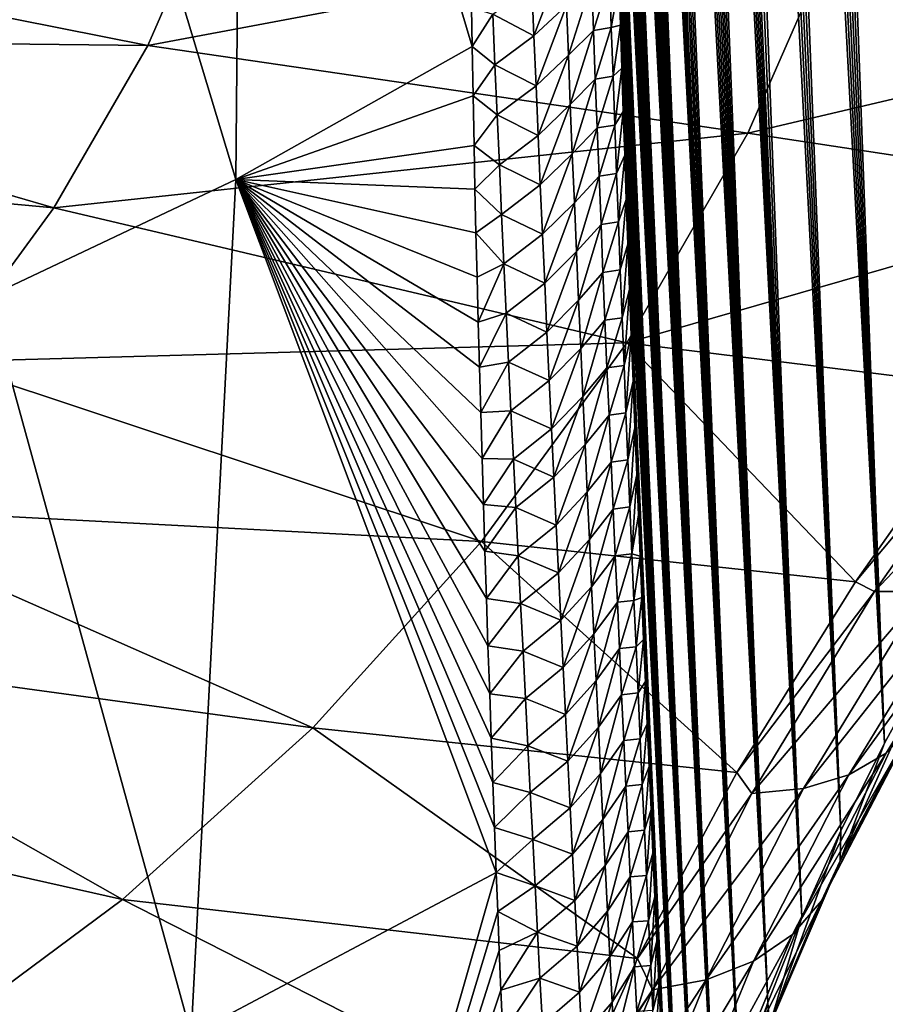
# Model space of a CAD drawing. Header units: metres. Extents: x -109 to 109, y -315 to 32.
# Tile 41 of 256: x -65.28 to -60.26, y -54.53 to -48.82. Entities that reach past the tile are written whole.
import ezdxf

# ---------------------------------------------------------------- set-up
doc = ezdxf.new("R2010")
doc.units = ezdxf.units.M
doc.layers.add('solid_K244242000C74_AAA', color=7, linetype='CONTINUOUS')

msp = doc.modelspace()

# ---------------------------------------------------------------- linework, layer by layer
at = {"layer": 'solid_K244242000C74_AAA'}
for points in [[(-59.339352, -51.451759, 54.69762), (-60.337143, -31.074368, 26.801849), (-60.213509, -30.846638, 26.884174)], [(-59.339352, -51.451759, 54.69762), (-60.461182, -31.33312, 26.742662), (-60.337143, -31.074368, 26.801849)], [(-59.674953, -51.977028, 54.275867), (-60.585548, -31.627295, 26.710402), (-60.461182, -31.33312, 26.742662)], [(-59.339352, -51.451759, 54.69762), (-59.674953, -51.977028, 54.275867), (-60.461182, -31.33312, 26.742662)], [(-59.674953, -51.977028, 54.275867), (-60.709362, -31.959303, 26.708755), (-60.585548, -31.627295, 26.710402)], [(-59.983669, -52.497047, 53.821671), (-60.770748, -32.13995, 26.720345), (-60.709362, -31.959303, 26.708755)], [(-59.674953, -51.977028, 54.275867), (-59.983669, -52.497047, 53.821671), (-60.709362, -31.959303, 26.708755)], [(-59.983669, -52.497047, 53.821671), (-60.831352, -32.330353, 26.741362), (-60.770748, -32.13995, 26.720345)], [(-59.983669, -52.497047, 53.821671), (-60.891178, -32.53056, 26.771639), (-60.831352, -32.330353, 26.741362)], [(-59.983669, -52.497047, 53.821671), (-60.950005, -32.740482, 26.811642), (-60.891178, -32.53056, 26.771639)], [(-59.983669, -52.497047, 53.821671), (-61.007614, -32.960003, 26.86187), (-60.950005, -32.740482, 26.811642)], [(-60.265255, -53.011566, 53.334511), (-61.064026, -33.189178, 26.922157), (-61.007614, -32.960003, 26.86187)], [(-59.983669, -52.497047, 53.821671), (-60.265255, -53.011566, 53.334511), (-61.007614, -32.960003, 26.86187)], [(-60.265255, -53.011566, 53.334511), (-61.119057, -33.428223, 26.993317), (-61.064026, -33.189178, 26.922157)], [(-60.265255, -53.011566, 53.334511), (-61.17268, -33.677067, 27.075243), (-61.119057, -33.428223, 26.993317)], [(-60.265255, -53.011566, 53.334511), (-61.224819, -33.935913, 27.168329), (-61.17268, -33.677067, 27.075243)], [(-60.265255, -53.011566, 53.334511), (-61.275383, -34.204975, 27.273094), (-61.224819, -33.935913, 27.168329)], [(-60.519001, -53.519817, 52.814617), (-61.32436, -34.484161, 27.389347), (-61.275383, -34.204975, 27.273094)], [(-60.265255, -53.011566, 53.334511), (-60.519001, -53.519817, 52.814617), (-61.275383, -34.204975, 27.273094)], [(-60.519001, -53.519817, 52.814617), (-61.371658, -34.773964, 27.517941), (-61.32436, -34.484161, 27.389347)], [(-60.519001, -53.519817, 52.814617), (-61.417255, -35.07431, 27.658792), (-61.371658, -34.773964, 27.517941)], [(-60.519001, -53.519817, 52.814617), (-61.461094, -35.385475, 27.81234), (-61.417255, -35.07431, 27.658792)], [(-60.744411, -54.021317, 52.26136), (-61.503098, -35.707935, 27.979364), (-61.461094, -35.385475, 27.81234)], [(-60.519001, -53.519817, 52.814617), (-60.744411, -54.021317, 52.26136), (-61.461094, -35.385475, 27.81234)], [(-60.744411, -54.021317, 52.26136), (-61.543266, -36.041492, 28.159569), (-61.503098, -35.707935, 27.979364)], [(-60.744411, -54.021317, 52.26136), (-61.568977, -36.27037, 28.287569), (-61.543266, -36.041492, 28.159569)], [(-60.744411, -54.021317, 52.26136), (-61.593811, -36.504631, 28.422148), (-61.568977, -36.27037, 28.287569)], [(-60.744411, -54.021317, 52.26136), (-61.617783, -36.744038, 28.562933), (-61.593811, -36.504631, 28.422148)], [(-60.744411, -54.021317, 52.26136), (-61.640865, -36.9888, 28.710274), (-61.617783, -36.744038, 28.562933)], [(-60.940723, -54.515202, 51.674435), (-61.663025, -37.239204, 28.864628), (-61.640865, -36.9888, 28.710274)], [(-60.744411, -54.021317, 52.26136), (-60.940723, -54.515202, 51.674435), (-61.640865, -36.9888, 28.710274)], [(-60.940723, -54.515202, 51.674435), (-61.68425, -37.495312, 29.0261), (-61.663025, -37.239204, 28.864628)], [(-60.940723, -54.515202, 51.674435), (-61.704552, -37.756905, 29.19434), (-61.68425, -37.495312, 29.0261)], [(-60.940723, -54.515202, 51.674435), (-61.7239, -38.024273, 29.369843), (-61.704552, -37.756905, 29.19434)], [(-60.940723, -54.515202, 51.674435), (-61.742256, -38.297733, 29.553144), (-61.7239, -38.024273, 29.369843)], [(-60.940723, -54.515202, 51.674435), (-61.759617, -38.577229, 29.744146), (-61.742256, -38.297733, 29.553144)], [(-60.940723, -54.515202, 51.674435), (-61.775997, -38.862625, 29.942633), (-61.759617, -38.577229, 29.744146)], [(-61.107101, -55.00066, 51.053661), (-61.791348, -39.154266, 30.149231), (-61.775997, -38.862625, 29.942633)], [(-60.940723, -54.515202, 51.674435), (-61.107101, -55.00066, 51.053661), (-61.775997, -38.862625, 29.942633)], [(-61.107101, -55.00066, 51.053661), (-61.805626, -39.452496, 30.364557), (-61.791348, -39.154266, 30.149231)], [(-61.107101, -55.00066, 51.053661), (-61.818863, -39.757095, 30.588211), (-61.805626, -39.452496, 30.364557)], [(-61.107101, -55.00066, 51.053661), (-61.831043, -40.068089, 30.820257), (-61.818863, -39.757095, 30.588211)], [(-61.107101, -55.00066, 51.053661), (-61.839458, -40.305752, 31.000242), (-61.831043, -40.068089, 30.820257)], [(-61.107101, -55.00066, 51.053661), (-61.847229, -40.547382, 31.185671), (-61.839458, -40.305752, 31.000242)], [(-61.107101, -55.00066, 51.053661), (-61.854362, -40.792973, 31.376537), (-61.847229, -40.547382, 31.185671)], [(-61.242729, -55.476643, 50.397915), (-61.860886, -41.042309, 31.572409), (-61.854362, -40.792973, 31.376537)], [(-61.107101, -55.00066, 51.053661), (-61.242729, -55.476643, 50.397915), (-61.854362, -40.792973, 31.376537)], [(-61.242729, -55.476643, 50.397915), (-61.866772, -41.29554, 31.773611), (-61.860886, -41.042309, 31.572409)], [(-61.242729, -55.476643, 50.397915), (-61.872005, -41.552837, 31.980509), (-61.866772, -41.29554, 31.773611)], [(-61.242729, -55.476643, 50.397915), (-61.876556, -41.814373, 32.193466), (-61.872005, -41.552837, 31.980509)], [(-61.242729, -55.476643, 50.397915), (-61.880424, -42.080185, 32.412552), (-61.876556, -41.814373, 32.193466)], [(-61.242729, -55.476643, 50.397915), (-61.883656, -42.35001, 32.637207), (-61.880424, -42.080185, 32.412552)], [(-61.242729, -55.476643, 50.397915), (-61.886223, -42.623997, 32.867783), (-61.883656, -42.35001, 32.637207)], [(-61.242729, -55.476643, 50.397915), (-61.888096, -42.902332, 33.10471), (-61.886223, -42.623997, 32.867783)], [(-61.242729, -55.476643, 50.397915), (-61.889259, -43.185196, 33.348415), (-61.888096, -42.902332, 33.10471)], [(-61.346539, -55.942074, 49.707348), (-61.889702, -43.472656, 33.599064), (-61.889259, -43.185196, 33.348415)], [(-61.242729, -55.476643, 50.397915), (-61.346539, -55.942074, 49.707348), (-61.889259, -43.185196, 33.348415)], [(-61.346539, -55.942074, 49.707348), (-61.889477, -43.764431, 33.855953), (-61.889702, -43.472656, 33.599064)], [(-61.346539, -55.942074, 49.707348), (-61.888561, -44.060654, 34.11945), (-61.889477, -43.764431, 33.855953)], [(-61.346539, -55.942074, 49.707348), (-61.886932, -44.361519, 34.390068), (-61.888561, -44.060654, 34.11945)], [(-61.346539, -55.942074, 49.707348), (-61.885094, -44.605682, 34.612026), (-61.886932, -44.361519, 34.390068)], [(-64.024094, -49.744751, 36.259895), (-65.378433, -45.251755, 31.041943), (-63.977497, -44.53101, 31.546614)], [(-62.654373, -48.973499, 36.777443), (-64.024094, -49.744751, 36.259895), (-63.977497, -44.53101, 31.546614)], [(-62.658184, -48.748074, 36.557793), (-62.654373, -48.973499, 36.777443), (-63.977497, -44.53101, 31.546614)], [(-61.346539, -55.942074, 49.707348), (-61.882767, -44.853031, 34.839119), (-61.885094, -44.605682, 34.612026)], [(-61.346539, -55.942074, 49.707348), (-61.879993, -45.103409, 35.070881), (-61.882767, -44.853031, 34.839119)], [(-61.346539, -55.942074, 49.707348), (-61.876778, -45.356747, 35.307156), (-61.879993, -45.103409, 35.070881)], [(-64.024094, -49.744751, 36.259895), (-65.460159, -50.42392, 35.784336), (-65.378433, -45.251755, 31.041943)], [(-61.346539, -55.942074, 49.707348), (-61.873108, -45.613155, 35.548256), (-61.876778, -45.356747, 35.307156)], [(-61.346539, -55.942074, 49.707348), (-61.868965, -45.87273, 35.794491), (-61.873108, -45.613155, 35.548256)], [(-61.417568, -56.395542, 48.980042), (-61.864342, -46.135578, 36.046169), (-61.868965, -45.87273, 35.794491)], [(-61.346539, -55.942074, 49.707348), (-61.417568, -56.395542, 48.980042), (-61.868965, -45.87273, 35.794491)], [(-61.417568, -56.395542, 48.980042), (-61.859222, -46.401802, 36.303608), (-61.864342, -46.135578, 36.046169)], [(-61.417568, -56.395542, 48.980042), (-61.853619, -46.671371, 36.566692), (-61.859222, -46.401802, 36.303608)], [(-61.417568, -56.395542, 48.980042), (-61.84758, -46.944092, 36.834793), (-61.853619, -46.671371, 36.566692)], [(-61.417568, -56.395542, 48.980042), (-61.841087, -47.220055, 37.108246), (-61.84758, -46.944092, 36.834793)], [(-61.417568, -56.395542, 48.980042), (-61.834126, -47.499371, 37.387432), (-61.841087, -47.220055, 37.108246)], [(-61.417568, -56.395542, 48.980042), (-61.826679, -47.782139, 37.672726), (-61.834126, -47.499371, 37.387432)], [(-61.417568, -56.395542, 48.980042), (-61.818737, -48.068474, 37.9645), (-61.826679, -47.782139, 37.672726)], [(-64.53421, -48.967297, 61.29134), (-64.106018, -47.987003, 61.977753), (-68.086456, -48.261166, 62.848171)], [(-60.503696, -48.210781, 60.392181), (-64.106018, -47.987003, 61.977753), (-64.53421, -48.967297, 61.29134)], [(-61.417568, -56.395542, 48.980042), (-61.810299, -48.35844, 38.262978), (-61.818737, -48.068474, 37.9645)], [(-61.056343, -49.475998, 59.506268), (-60.503696, -48.210781, 60.392181), (-64.53421, -48.967297, 61.29134)], [(-57.78054, -48.704174, 58.597031), (-60.503696, -48.210781, 60.392181), (-61.056343, -49.475998, 59.506268)], [(-64.53421, -48.967297, 61.29134), (-68.086456, -48.261166, 62.848171), (-68.468559, -48.922951, 62.384785)], [(-61.417568, -56.395542, 48.980042), (-61.802929, -48.602676, 38.516151), (-61.810299, -48.35844, 38.262978)], [(-62.119354, -48.446251, 37.065086), (-62.296494, -48.911507, 37.170437), (-62.308357, -48.62056, 36.876324)], [(-62.119354, -48.446251, 37.065086), (-62.108368, -48.735481, 37.358448), (-62.296494, -48.911507, 37.170437)], [(-62.308357, -48.62056, 36.876324), (-62.296494, -48.911507, 37.170437), (-62.535152, -48.786621, 36.726357)], [(-62.108368, -48.735481, 37.358448), (-61.961575, -48.596069, 37.621902), (-62.097134, -49.023376, 37.653095)], [(-62.097134, -49.023376, 37.653095), (-61.961575, -48.596069, 37.621902), (-61.951286, -48.880424, 37.914165)], [(-61.857651, -48.577682, 38.0382), (-61.951286, -48.880424, 37.914165), (-61.961575, -48.596069, 37.621902)], [(-61.857651, -48.577682, 38.0382), (-61.848072, -48.862564, 38.33326), (-61.951286, -48.880424, 37.914165)], [(-61.857651, -48.577682, 38.0382), (-61.802929, -48.602676, 38.516151), (-61.848072, -48.862564, 38.33326)], [(-61.848072, -48.862564, 38.33326), (-61.802929, -48.602676, 38.516151), (-61.795254, -48.849281, 38.773411)], [(-61.417568, -56.395542, 48.980042), (-61.795254, -48.849281, 38.773411), (-61.802929, -48.602676, 38.516151)], [(-62.108368, -48.735481, 37.358448), (-62.284405, -49.201077, 37.465843), (-62.296494, -48.911507, 37.170437)], [(-62.108368, -48.735481, 37.358448), (-62.097134, -49.023376, 37.653095), (-62.284405, -49.201077, 37.465843)], [(-58.75383, -49.824745, 58.058514), (-57.78054, -48.704174, 58.597031), (-61.056343, -49.475998, 59.506268)], [(-62.535152, -48.786621, 36.726357), (-62.654373, -48.973499, 36.777443), (-62.658184, -48.748074, 36.557793)], [(-62.535152, -48.786621, 36.726357), (-62.522533, -49.078785, 37.020676), (-62.654373, -48.973499, 36.777443)], [(-62.296494, -48.911507, 37.170437), (-62.522533, -49.078785, 37.020676), (-62.535152, -48.786621, 36.726357)], [(-61.848072, -48.862564, 38.33326), (-61.795254, -48.849281, 38.773411), (-61.838226, -49.146175, 38.629566)], [(-61.838226, -49.146175, 38.629566), (-61.795254, -48.849281, 38.773411), (-61.787266, -49.098316, 39.035023)], [(-61.417568, -56.395542, 48.980042), (-61.787266, -49.098316, 39.035023), (-61.795254, -48.849281, 38.773411)], [(-62.296494, -48.911507, 37.170437), (-62.284405, -49.201077, 37.465843), (-62.522533, -49.078785, 37.020676)], [(-62.097134, -49.023376, 37.653095), (-61.951286, -48.880424, 37.914165), (-62.08567, -49.309944, 37.949005)], [(-62.08567, -49.309944, 37.949005), (-61.951286, -48.880424, 37.914165), (-61.940754, -49.163502, 38.207664)], [(-61.848072, -48.862564, 38.33326), (-61.940754, -49.163502, 38.207664), (-61.951286, -48.880424, 37.914165)], [(-61.848072, -48.862564, 38.33326), (-61.838226, -49.146175, 38.629566), (-61.940754, -49.163502, 38.207664)], [(-65.077637, -49.908493, 60.632309), (-68.468559, -48.922951, 62.384785), (-68.928017, -49.550869, 61.94511)], [(-65.077637, -49.908493, 60.632309), (-64.53421, -48.967297, 61.29134), (-68.468559, -48.922951, 62.384785)], [(-61.056343, -49.475998, 59.506268), (-64.53421, -48.967297, 61.29134), (-65.077637, -49.908493, 60.632309)], [(-62.64917, -49.259182, 37.058205), (-64.024094, -49.744751, 36.259895), (-62.654373, -48.973499, 36.777443)], [(-62.522533, -49.078785, 37.020676), (-62.64917, -49.259182, 37.058205), (-62.654373, -48.973499, 36.777443)], [(-62.097134, -49.023376, 37.653095), (-62.27211, -49.489285, 37.76252), (-62.284405, -49.201077, 37.465843)], [(-62.097134, -49.023376, 37.653095), (-62.08567, -49.309944, 37.949005), (-62.27211, -49.489285, 37.76252)], [(-62.522533, -49.078785, 37.020676), (-62.509708, -49.369541, 37.316296), (-62.64917, -49.259182, 37.058205)], [(-62.284405, -49.201077, 37.465843), (-62.509708, -49.369541, 37.316296), (-62.522533, -49.078785, 37.020676)], [(-61.838226, -49.146175, 38.629566), (-61.787266, -49.098316, 39.035023), (-61.828133, -49.428528, 38.927105)], [(-61.828133, -49.428528, 38.927105), (-61.787266, -49.098316, 39.035023), (-61.778957, -49.349846, 39.301258)], [(-61.417568, -56.395542, 48.980042), (-61.778957, -49.349846, 39.301258), (-61.787266, -49.098316, 39.035023)], [(-62.284405, -49.201077, 37.465843), (-62.27211, -49.489285, 37.76252), (-62.509708, -49.369541, 37.316296)], [(-62.08567, -49.309944, 37.949005), (-61.940754, -49.163502, 38.207664), (-62.073994, -49.595196, 38.246155)], [(-62.073994, -49.595196, 38.246155), (-61.940754, -49.163502, 38.207664), (-61.929993, -49.445313, 38.502384)], [(-61.838226, -49.146175, 38.629566), (-61.929993, -49.445313, 38.502384), (-61.940754, -49.163502, 38.207664)], [(-61.838226, -49.146175, 38.629566), (-61.828133, -49.428528, 38.927105), (-61.929993, -49.445313, 38.502384)], [(-62.64917, -49.259182, 37.058205), (-62.643456, -49.547836, 37.344669), (-64.024094, -49.744751, 36.259895)], [(-62.509708, -49.369541, 37.316296), (-62.643456, -49.547836, 37.344669), (-62.64917, -49.259182, 37.058205)], [(-62.08567, -49.309944, 37.949005), (-62.259621, -49.776146, 38.060448), (-62.27211, -49.489285, 37.76252)], [(-62.08567, -49.309944, 37.949005), (-62.073994, -49.595196, 38.246155), (-62.259621, -49.776146, 38.060448)], [(-62.509708, -49.369541, 37.316296), (-62.496693, -49.658905, 37.61319), (-62.643456, -49.547836, 37.344669)], [(-62.27211, -49.489285, 37.76252), (-62.496693, -49.658905, 37.61319), (-62.509708, -49.369541, 37.316296)], [(-61.828133, -49.428528, 38.927105), (-61.778957, -49.349846, 39.301258), (-61.81781, -49.709625, 39.225849)], [(-61.81781, -49.709625, 39.225849), (-61.778957, -49.349846, 39.301258), (-61.770313, -49.603928, 39.572372)], [(-61.417568, -56.395542, 48.980042), (-61.770313, -49.603928, 39.572372), (-61.778957, -49.349846, 39.301258)], [(-61.828133, -49.428528, 38.927105), (-61.919022, -49.725861, 38.798306), (-61.929993, -49.445313, 38.502384)], [(-61.828133, -49.428528, 38.927105), (-61.81781, -49.709625, 39.225849), (-61.919022, -49.725861, 38.798306)], [(-61.757721, -50.69075, 58.655689), (-61.056343, -49.475998, 59.506268), (-65.077637, -49.908493, 60.632309)], [(-62.073994, -49.595196, 38.246155), (-61.929993, -49.445313, 38.502384), (-62.062126, -49.879143, 38.544533)], [(-62.062126, -49.879143, 38.544533), (-61.929993, -49.445313, 38.502384), (-61.919022, -49.725861, 38.798306)], [(-58.75383, -49.824745, 58.058514), (-61.056343, -49.475998, 59.506268), (-61.757721, -50.69075, 58.655689)], [(-62.27211, -49.489285, 37.76252), (-62.259621, -49.776146, 38.060448), (-62.496693, -49.658905, 37.61319)], [(-65.731071, -50.801521, 60.007004), (-65.077637, -49.908493, 60.632309), (-68.928017, -49.550869, 61.94511)], [(-62.643456, -49.547836, 37.344669), (-62.638069, -49.799778, 37.597023), (-64.024094, -49.744751, 36.259895)], [(-62.496693, -49.658905, 37.61319), (-62.638069, -49.799778, 37.597023), (-62.643456, -49.547836, 37.344669)], [(-62.073994, -49.595196, 38.246155), (-62.24696, -50.061668, 38.359612), (-62.259621, -49.776146, 38.060448)], [(-62.073994, -49.595196, 38.246155), (-62.062126, -49.879143, 38.544533), (-62.24696, -50.061668, 38.359612)], [(-61.81781, -49.709625, 39.225849), (-61.770313, -49.603928, 39.572372), (-61.807274, -49.989479, 39.525787)], [(-61.807274, -49.989479, 39.525787), (-61.770313, -49.603928, 39.572372), (-61.761333, -49.860622, 39.84864)], [(-61.454559, -56.835861, 48.217098), (-61.761333, -49.860622, 39.84864), (-61.770313, -49.603928, 39.572372)], [(-61.417568, -56.395542, 48.980042), (-61.454559, -56.835861, 48.217098), (-61.770313, -49.603928, 39.572372)], [(-62.496693, -49.658905, 37.61319), (-62.483505, -49.946892, 37.911343), (-62.638069, -49.799778, 37.597023)], [(-62.259621, -49.776146, 38.060448), (-62.483505, -49.946892, 37.911343), (-62.496693, -49.658905, 37.61319)], [(-61.81781, -49.709625, 39.225849), (-61.907852, -50.005157, 39.095413), (-61.919022, -49.725861, 38.798306)], [(-61.81781, -49.709625, 39.225849), (-61.807274, -49.989479, 39.525787), (-61.907852, -50.005157, 39.095413)], [(-64.28318, -54.700321, 41.228554), (-65.460159, -50.42392, 35.784336), (-64.024094, -49.744751, 36.259895)], [(-62.514507, -53.762184, 41.855431), (-64.28318, -54.700321, 41.228554), (-64.024094, -49.744751, 36.259895)], [(-62.524376, -53.500408, 41.557011), (-62.514507, -53.762184, 41.855431), (-64.024094, -49.744751, 36.259895)], [(-62.534027, -53.24049, 41.263119), (-62.524376, -53.500408, 41.557011), (-64.024094, -49.744751, 36.259895)], [(-62.543518, -52.98233, 40.973518), (-62.534027, -53.24049, 41.263119), (-64.024094, -49.744751, 36.259895)], [(-62.55286, -52.725903, 40.688099), (-62.543518, -52.98233, 40.973518), (-64.024094, -49.744751, 36.259895)], [(-62.562634, -52.447784, 40.38129), (-62.55286, -52.725903, 40.688099), (-64.024094, -49.744751, 36.259895)], [(-62.571907, -52.172356, 40.080284), (-62.562634, -52.447784, 40.38129), (-64.024094, -49.744751, 36.259895)], [(-62.580719, -51.899517, 39.784836), (-62.571907, -52.172356, 40.080284), (-64.024094, -49.744751, 36.259895)], [(-62.589096, -51.629162, 39.494713), (-62.580719, -51.899517, 39.784836), (-64.024094, -49.744751, 36.259895)], [(-62.597088, -51.361187, 39.209675), (-62.589096, -51.629162, 39.494713), (-64.024094, -49.744751, 36.259895)], [(-62.604729, -51.095482, 38.929485), (-62.597088, -51.361187, 39.209675), (-64.024094, -49.744751, 36.259895)], [(-62.612061, -50.831936, 38.653908), (-62.604729, -51.095482, 38.929485), (-64.024094, -49.744751, 36.259895)], [(-62.619133, -50.570435, 38.382717), (-62.612061, -50.831936, 38.653908), (-64.024094, -49.744751, 36.259895)], [(-62.625923, -50.311012, 38.115894), (-62.619133, -50.570435, 38.382717), (-64.024094, -49.744751, 36.259895)], [(-62.632233, -50.054138, 37.854034), (-62.625923, -50.311012, 38.115894), (-64.024094, -49.744751, 36.259895)], [(-62.638069, -49.799778, 37.597023), (-62.632233, -50.054138, 37.854034), (-64.024094, -49.744751, 36.259895)], [(-62.062126, -49.879143, 38.544533), (-61.919022, -49.725861, 38.798306), (-62.050079, -50.161789, 38.844116)], [(-62.050079, -50.161789, 38.844116), (-61.919022, -49.725861, 38.798306), (-61.907852, -50.005157, 39.095413)], [(-62.483505, -49.946892, 37.911343), (-62.632233, -50.054138, 37.854034), (-62.638069, -49.799778, 37.597023)], [(-62.259621, -49.776146, 38.060448), (-62.24696, -50.061668, 38.359612), (-62.483505, -49.946892, 37.911343)], [(-59.641773, -50.952457, 57.393219), (-58.75383, -49.824745, 58.058514), (-61.757721, -50.69075, 58.655689)], [(-62.062126, -49.879143, 38.544533), (-62.234146, -50.34586, 38.659992), (-62.24696, -50.061668, 38.359612)], [(-62.062126, -49.879143, 38.544533), (-62.050079, -50.161789, 38.844116), (-62.234146, -50.34586, 38.659992)], [(-61.807274, -49.989479, 39.525787), (-61.761333, -49.860622, 39.84864), (-61.796539, -50.268097, 39.826897)], [(-61.796539, -50.268097, 39.826897), (-61.761333, -49.860622, 39.84864), (-61.75201, -50.120003, 40.130325)], [(-61.454559, -56.835861, 48.217098), (-61.75201, -50.120003, 40.130325), (-61.761333, -49.860622, 39.84864)], [(-61.757721, -50.69075, 58.655689), (-65.077637, -49.908493, 60.632309), (-65.731071, -50.801521, 60.007004)], [(-62.483505, -49.946892, 37.911343), (-62.470165, -50.233509, 38.210739), (-62.632233, -50.054138, 37.854034)], [(-62.24696, -50.061668, 38.359612), (-62.470165, -50.233509, 38.210739), (-62.483505, -49.946892, 37.911343)], [(-61.807274, -49.989479, 39.525787), (-61.896507, -50.283215, 39.393681), (-61.907852, -50.005157, 39.095413)], [(-61.807274, -49.989479, 39.525787), (-61.796539, -50.268097, 39.826897), (-61.896507, -50.283215, 39.393681)], [(-62.470165, -50.233509, 38.210739), (-62.625923, -50.311012, 38.115894), (-62.632233, -50.054138, 37.854034)], [(-62.050079, -50.161789, 38.844116), (-61.907852, -50.005157, 39.095413), (-62.037876, -50.443153, 39.144886)], [(-62.037876, -50.443153, 39.144886), (-61.907852, -50.005157, 39.095413), (-61.896507, -50.283215, 39.393681)], [(-62.24696, -50.061668, 38.359612), (-62.234146, -50.34586, 38.659992), (-62.470165, -50.233509, 38.210739)], [(-62.050079, -50.161789, 38.844116), (-62.221195, -50.628738, 38.961563), (-62.234146, -50.34586, 38.659992)], [(-62.050079, -50.161789, 38.844116), (-62.037876, -50.443153, 39.144886), (-62.221195, -50.628738, 38.961563)], [(-61.796539, -50.268097, 39.826897), (-61.75201, -50.120003, 40.130325), (-61.785622, -50.545479, 40.129162)], [(-61.785622, -50.545479, 40.129162), (-61.75201, -50.120003, 40.130325), (-61.742367, -50.382, 40.417122)], [(-61.454559, -56.835861, 48.217098), (-61.742367, -50.382, 40.417122), (-61.75201, -50.120003, 40.130325)], [(-62.470165, -50.233509, 38.210739), (-62.619133, -50.570435, 38.382717), (-62.625923, -50.311012, 38.115894)], [(-62.470165, -50.233509, 38.210739), (-62.456688, -50.518768, 38.511356), (-62.619133, -50.570435, 38.382717)], [(-62.234146, -50.34586, 38.659992), (-62.456688, -50.518768, 38.511356), (-62.470165, -50.233509, 38.210739)], [(-62.037876, -50.443153, 39.144886), (-61.896507, -50.283215, 39.393681), (-62.025528, -50.72324, 39.446827)], [(-62.025528, -50.72324, 39.446827), (-61.896507, -50.283215, 39.393681), (-61.884995, -50.560036, 39.6931)], [(-61.796539, -50.268097, 39.826897), (-61.884995, -50.560036, 39.6931), (-61.896507, -50.283215, 39.393681)], [(-61.796539, -50.268097, 39.826897), (-61.785622, -50.545479, 40.129162), (-61.884995, -50.560036, 39.6931)], [(-62.234146, -50.34586, 38.659992), (-62.221195, -50.628738, 38.961563), (-62.456688, -50.518768, 38.511356)], [(-61.785622, -50.545479, 40.129162), (-61.742367, -50.382, 40.417122), (-61.774532, -50.821629, 40.432579)], [(-61.774532, -50.821629, 40.432579), (-61.742367, -50.382, 40.417122), (-61.732437, -50.646492, 40.70842)], [(-61.454559, -56.835861, 48.217098), (-61.732437, -50.646492, 40.70842), (-61.742367, -50.382, 40.417122)], [(-64.28318, -54.700321, 41.228554), (-66.144424, -55.478916, 40.653374), (-65.460159, -50.42392, 35.784336)], [(-62.037876, -50.443153, 39.144886), (-62.208118, -50.910309, 39.26432), (-62.221195, -50.628738, 38.961563)], [(-62.037876, -50.443153, 39.144886), (-62.025528, -50.72324, 39.446827), (-62.208118, -50.910309, 39.26432)], [(-62.456688, -50.518768, 38.511356), (-62.612061, -50.831936, 38.653908), (-62.619133, -50.570435, 38.382717)], [(-62.456688, -50.518768, 38.511356), (-62.443092, -50.802689, 38.813179), (-62.612061, -50.831936, 38.653908)], [(-62.221195, -50.628738, 38.961563), (-62.443092, -50.802689, 38.813179), (-62.456688, -50.518768, 38.511356)], [(-62.025528, -50.72324, 39.446827), (-61.884995, -50.560036, 39.6931), (-62.013046, -51.002052, 39.749928)], [(-62.013046, -51.002052, 39.749928), (-61.884995, -50.560036, 39.6931), (-61.873333, -50.835629, 39.993652)], [(-61.785622, -50.545479, 40.129162), (-61.873333, -50.835629, 39.993652), (-61.884995, -50.560036, 39.6931)], [(-61.785622, -50.545479, 40.129162), (-61.774532, -50.821629, 40.432579), (-61.873333, -50.835629, 39.993652)], [(-62.221195, -50.628738, 38.961563), (-62.208118, -50.910309, 39.26432), (-62.443092, -50.802689, 38.813179)], [(-61.774532, -50.821629, 40.432579), (-61.732437, -50.646492, 40.70842), (-61.763283, -51.096558, 40.737122)], [(-61.763283, -51.096558, 40.737122), (-61.732437, -50.646492, 40.70842), (-61.72221, -50.913532, 41.004543)], [(-61.454559, -56.835861, 48.217098), (-61.72221, -50.913532, 41.004543), (-61.732437, -50.646492, 40.70842)], [(-62.601074, -51.843342, 57.848637), (-61.757721, -50.69075, 58.655689), (-65.731071, -50.801521, 60.007004)], [(-60.434036, -52.076546, 56.60611), (-61.757721, -50.69075, 58.655689), (-62.601074, -51.843342, 57.848637)], [(-62.025528, -50.72324, 39.446827), (-62.194931, -51.190582, 39.568241), (-62.208118, -50.910309, 39.26432)], [(-62.025528, -50.72324, 39.446827), (-62.013046, -51.002052, 39.749928), (-62.194931, -51.190582, 39.568241)], [(-60.434036, -52.076546, 56.60611), (-59.641773, -50.952457, 57.393219), (-61.757721, -50.69075, 58.655689)], [(-62.601074, -51.843342, 57.848637), (-65.731071, -50.801521, 60.007004), (-66.48822, -51.637787, 59.421444)], [(-62.443092, -50.802689, 38.813179), (-62.604729, -51.095482, 38.929485), (-62.612061, -50.831936, 38.653908)], [(-62.443092, -50.802689, 38.813179), (-62.429394, -51.085274, 39.116188), (-62.604729, -51.095482, 38.929485)], [(-62.208118, -50.910309, 39.26432), (-62.429394, -51.085274, 39.116188), (-62.443092, -50.802689, 38.813179)], [(-62.013046, -51.002052, 39.749928), (-61.873333, -50.835629, 39.993652), (-62.000446, -51.279602, 40.054173)], [(-62.000446, -51.279602, 40.054173), (-61.873333, -50.835629, 39.993652), (-61.86153, -51.109993, 40.29533)], [(-61.774532, -50.821629, 40.432579), (-61.86153, -51.109993, 40.29533), (-61.873333, -50.835629, 39.993652)], [(-61.774532, -50.821629, 40.432579), (-61.763283, -51.096558, 40.737122), (-61.86153, -51.109993, 40.29533)], [(-62.208118, -50.910309, 39.26432), (-62.194931, -51.190582, 39.568241), (-62.429394, -51.085274, 39.116188)], [(-61.763283, -51.096558, 40.737122), (-61.72221, -50.913532, 41.004543), (-61.751884, -51.370266, 41.042786)], [(-61.751884, -51.370266, 41.042786), (-61.72221, -50.913532, 41.004543), (-61.711678, -51.183182, 41.305817)], [(-61.454559, -56.835861, 48.217098), (-61.711678, -51.183182, 41.305817), (-61.72221, -50.913532, 41.004543)], [(-59.482941, -50.940907, 57.312496), (-59.641773, -50.952457, 57.393219), (-60.434036, -52.076546, 56.60611)], [(-59.482941, -50.940907, 57.312496), (-60.434036, -52.076546, 56.60611), (-60.322525, -52.132111, 56.478413)], [(-59.482941, -50.940907, 57.312496), (-60.322525, -52.132111, 56.478413), (-59.218124, -50.968422, 57.045868)], [(-60.322525, -52.132111, 56.478413), (-60.038155, -52.131882, 56.231209), (-59.218124, -50.968422, 57.045868)], [(-62.013046, -51.002052, 39.749928), (-62.181644, -51.469559, 39.873322), (-62.194931, -51.190582, 39.568241)], [(-62.013046, -51.002052, 39.749928), (-62.000446, -51.279602, 40.054173), (-62.181644, -51.469559, 39.873322)], [(-62.429394, -51.085274, 39.116188), (-62.597088, -51.361187, 39.209675), (-62.604729, -51.095482, 38.929485)], [(-62.429394, -51.085274, 39.116188), (-62.4156, -51.366535, 39.420376), (-62.597088, -51.361187, 39.209675)], [(-62.194931, -51.190582, 39.568241), (-62.4156, -51.366535, 39.420376), (-62.429394, -51.085274, 39.116188)], [(-62.000446, -51.279602, 40.054173), (-61.86153, -51.109993, 40.29533), (-61.98774, -51.555893, 40.35955)], [(-61.98774, -51.555893, 40.35955), (-61.86153, -51.109993, 40.29533), (-61.849598, -51.383141, 40.598118)], [(-61.763283, -51.096558, 40.737122), (-61.849598, -51.383141, 40.598118), (-61.86153, -51.109993, 40.29533)], [(-61.763283, -51.096558, 40.737122), (-61.751884, -51.370266, 41.042786), (-61.849598, -51.383141, 40.598118)], [(-62.194931, -51.190582, 39.568241), (-62.181644, -51.469559, 39.873322), (-62.4156, -51.366535, 39.420376)], [(-61.751884, -51.370266, 41.042786), (-61.711678, -51.183182, 41.305817), (-61.740353, -51.642761, 41.349548)], [(-61.740353, -51.642761, 41.349548), (-61.711678, -51.183182, 41.305817), (-61.700829, -51.455502, 41.612572)], [(-61.454559, -56.835861, 48.217098), (-61.700829, -51.455502, 41.612572), (-61.711678, -51.183182, 41.305817)], [(-62.000446, -51.279602, 40.054173), (-62.168278, -51.747253, 40.179539), (-62.181644, -51.469559, 39.873322)], [(-62.000446, -51.279602, 40.054173), (-61.98774, -51.555893, 40.35955), (-62.168278, -51.747253, 40.179539)], [(-62.4156, -51.366535, 39.420376), (-62.589096, -51.629162, 39.494713), (-62.597088, -51.361187, 39.209675)], [(-62.4156, -51.366535, 39.420376), (-62.40173, -51.646473, 39.725723), (-62.589096, -51.629162, 39.494713)], [(-62.181644, -51.469559, 39.873322), (-62.40173, -51.646473, 39.725723), (-62.4156, -51.366535, 39.420376)], [(-61.98774, -51.555893, 40.35955), (-61.849598, -51.383141, 40.598118), (-61.974937, -51.830929, 40.666046)], [(-61.974937, -51.830929, 40.666046), (-61.849598, -51.383141, 40.598118), (-61.837555, -51.655071, 40.902)], [(-61.751884, -51.370266, 41.042786), (-61.837555, -51.655071, 40.902), (-61.849598, -51.383141, 40.598118)], [(-61.751884, -51.370266, 41.042786), (-61.740353, -51.642761, 41.349548), (-61.837555, -51.655071, 40.902)], [(-62.181644, -51.469559, 39.873322), (-62.168278, -51.747253, 40.179539), (-62.40173, -51.646473, 39.725723)], [(-61.740353, -51.642761, 41.349548), (-61.700829, -51.455502, 41.612572), (-61.728699, -51.914047, 41.657406)], [(-61.728699, -51.914047, 41.657406), (-61.700829, -51.455502, 41.612572), (-61.691277, -51.691082, 41.880119)], [(-61.454559, -56.835861, 48.217098), (-61.691277, -51.691082, 41.880119), (-61.700829, -51.455502, 41.612572)], [(-61.98774, -51.555893, 40.35955), (-62.154835, -52.023666, 40.486885), (-62.168278, -51.747253, 40.179539)], [(-61.98774, -51.555893, 40.35955), (-61.974937, -51.830929, 40.666046), (-62.154835, -52.023666, 40.486885)], [(-63.578285, -52.922668, 57.092884), (-66.48822, -51.637787, 59.421444), (-67.341782, -52.409233, 58.881271)], [(-63.578285, -52.922668, 57.092884), (-62.601074, -51.843342, 57.848637), (-66.48822, -51.637787, 59.421444)], [(-62.40173, -51.646473, 39.725723), (-62.580719, -51.899517, 39.784836), (-62.589096, -51.629162, 39.494713)], [(-62.40173, -51.646473, 39.725723), (-62.387794, -51.925106, 40.032223), (-62.580719, -51.899517, 39.784836)], [(-62.168278, -51.747253, 40.179539), (-62.387794, -51.925106, 40.032223), (-62.40173, -51.646473, 39.725723)], [(-61.974937, -51.830929, 40.666046), (-61.837555, -51.655071, 40.902), (-61.962051, -52.104717, 40.973644)], [(-61.962051, -52.104717, 40.973644), (-61.837555, -51.655071, 40.902), (-61.825405, -51.925797, 41.206963)], [(-61.740353, -51.642761, 41.349548), (-61.825405, -51.925797, 41.206963), (-61.837555, -51.655071, 40.902)], [(-61.740353, -51.642761, 41.349548), (-61.728699, -51.914047, 41.657406), (-61.825405, -51.925797, 41.206963)], [(-61.728699, -51.914047, 41.657406), (-61.691277, -51.691082, 41.880119), (-61.681484, -51.928707, 42.152145)], [(-61.454559, -56.835861, 48.217098), (-61.681484, -51.928707, 42.152145), (-61.691277, -51.691082, 41.880119)], [(-62.168278, -51.747253, 40.179539), (-62.154835, -52.023666, 40.486885), (-62.387794, -51.925106, 40.032223)], [(-61.120472, -53.182583, 55.707317), (-62.601074, -51.843342, 57.848637), (-63.578285, -52.922668, 57.092884)], [(-61.120472, -53.182583, 55.707317), (-60.434036, -52.076546, 56.60611), (-62.601074, -51.843342, 57.848637)], [(-61.974937, -51.830929, 40.666046), (-62.141331, -52.298805, 40.795345), (-62.154835, -52.023666, 40.486885)], [(-61.974937, -51.830929, 40.666046), (-61.962051, -52.104717, 40.973644), (-62.141331, -52.298805, 40.795345)], [(-62.387794, -51.925106, 40.032223), (-62.571907, -52.172356, 40.080284), (-62.580719, -51.899517, 39.784836)], [(-62.387794, -51.925106, 40.032223), (-62.373806, -52.202431, 40.339855), (-62.571907, -52.172356, 40.080284)], [(-62.154835, -52.023666, 40.486885), (-62.373806, -52.202431, 40.339855), (-62.387794, -51.925106, 40.032223)], [(-61.962051, -52.104717, 40.973644), (-61.825405, -51.925797, 41.206963), (-61.9491, -52.377266, 41.282333)], [(-61.9491, -52.377266, 41.282333), (-61.825405, -51.925797, 41.206963), (-61.813164, -52.195316, 41.512997)], [(-61.728699, -51.914047, 41.657406), (-61.813164, -52.195316, 41.512997), (-61.825405, -51.925797, 41.206963)], [(-61.728699, -51.914047, 41.657406), (-61.716938, -52.184124, 41.966335), (-61.813164, -52.195316, 41.512997)], [(-61.728699, -51.914047, 41.657406), (-61.681484, -51.928707, 42.152145), (-61.716938, -52.184124, 41.966335)], [(-61.716938, -52.184124, 41.966335), (-61.681484, -51.928707, 42.152145), (-61.671448, -52.168411, 42.428852)], [(-61.454559, -56.835861, 48.217098), (-61.671448, -52.168411, 42.428852), (-61.681484, -51.928707, 42.152145)], [(-60.471546, -53.196278, 55.025745), (-60.256424, -53.069496, 54.743568), (-59.591408, -51.982819, 55.647209)], [(-59.791531, -52.081524, 55.950829), (-60.471546, -53.196278, 55.025745), (-59.591408, -51.982819, 55.647209)], [(-62.154835, -52.023666, 40.486885), (-62.141331, -52.298805, 40.795345), (-62.373806, -52.202431, 40.339855)], [(-61.962051, -52.104717, 40.973644), (-62.127777, -52.572681, 41.104904), (-62.141331, -52.298805, 40.795345)], [(-61.962051, -52.104717, 40.973644), (-61.9491, -52.377266, 41.282333), (-62.127777, -52.572681, 41.104904)], [(-60.322525, -52.132111, 56.478413), (-60.434036, -52.076546, 56.60611), (-61.120472, -53.182583, 55.707317)], [(-60.733829, -53.275494, 55.284405), (-60.471546, -53.196278, 55.025745), (-59.791531, -52.081524, 55.950829)], [(-60.038155, -52.131882, 56.231209), (-60.733829, -53.275494, 55.284405), (-59.791531, -52.081524, 55.950829)], [(-61.716938, -52.184124, 41.966335), (-61.671448, -52.168411, 42.428852), (-61.705078, -52.452999, 42.276329)], [(-61.705078, -52.452999, 42.276329), (-61.671448, -52.168411, 42.428852), (-61.661182, -52.410168, 42.710026)], [(-61.454559, -56.835861, 48.217098), (-61.661182, -52.410168, 42.710026), (-61.671448, -52.168411, 42.428852)], [(-60.322525, -52.132111, 56.478413), (-61.120472, -53.182583, 55.707317), (-61.033966, -53.304333, 55.510376)], [(-61.033966, -53.304333, 55.510376), (-60.733829, -53.275494, 55.284405), (-60.038155, -52.131882, 56.231209)], [(-60.322525, -52.132111, 56.478413), (-61.033966, -53.304333, 55.510376), (-60.038155, -52.131882, 56.231209)], [(-62.373806, -52.202431, 40.339855), (-62.562634, -52.447784, 40.38129), (-62.571907, -52.172356, 40.080284)], [(-62.373806, -52.202431, 40.339855), (-62.359776, -52.478462, 40.648609), (-62.562634, -52.447784, 40.38129)], [(-62.141331, -52.298805, 40.795345), (-62.359776, -52.478462, 40.648609), (-62.373806, -52.202431, 40.339855)], [(-61.9491, -52.377266, 41.282333), (-61.813164, -52.195316, 41.512997), (-61.936089, -52.648582, 41.592098)], [(-61.936089, -52.648582, 41.592098), (-61.813164, -52.195316, 41.512997), (-61.800842, -52.463634, 41.820087)], [(-61.716938, -52.184124, 41.966335), (-61.800842, -52.463634, 41.820087), (-61.813164, -52.195316, 41.512997)], [(-61.716938, -52.184124, 41.966335), (-61.705078, -52.452999, 42.276329), (-61.800842, -52.463634, 41.820087)], [(-62.141331, -52.298805, 40.795345), (-62.127777, -52.572681, 41.104904), (-62.359776, -52.478462, 40.648609)], [(-61.9491, -52.377266, 41.282333), (-62.114189, -52.845295, 41.415554), (-62.127777, -52.572681, 41.104904)], [(-61.9491, -52.377266, 41.282333), (-61.936089, -52.648582, 41.592098), (-62.114189, -52.845295, 41.415554)], [(-64.679939, -53.918335, 56.39571), (-67.341782, -52.409233, 58.881271), (-68.283539, -53.108429, 58.391689)], [(-64.679939, -53.918335, 56.39571), (-63.578285, -52.922668, 57.092884), (-67.341782, -52.409233, 58.881271)], [(-62.359776, -52.478462, 40.648609), (-62.55286, -52.725903, 40.688099), (-62.562634, -52.447784, 40.38129)], [(-61.705078, -52.452999, 42.276329), (-61.788452, -52.730762, 42.128223), (-61.800842, -52.463634, 41.820087)], [(-61.705078, -52.452999, 42.276329), (-61.693123, -52.720676, 42.587379), (-61.788452, -52.730762, 42.128223)], [(-61.705078, -52.452999, 42.276329), (-61.661182, -52.410168, 42.710026), (-61.693123, -52.720676, 42.587379)], [(-61.693123, -52.720676, 42.587379), (-61.661182, -52.410168, 42.710026), (-61.650723, -52.65387, 42.994976)], [(-61.454559, -56.835861, 48.217098), (-61.650723, -52.65387, 42.994976), (-61.661182, -52.410168, 42.710026)], [(-62.359776, -52.478462, 40.648609), (-62.345715, -52.753208, 40.958477), (-62.55286, -52.725903, 40.688099)], [(-62.127777, -52.572681, 41.104904), (-62.345715, -52.753208, 40.958477), (-62.359776, -52.478462, 40.648609)], [(-61.936089, -52.648582, 41.592098), (-61.800842, -52.463634, 41.820087), (-61.923027, -52.918663, 41.902935)], [(-61.923027, -52.918663, 41.902935), (-61.800842, -52.463634, 41.820087), (-61.788452, -52.730762, 42.128223)], [(-60.52198, -53.694923, 53.172798), (-60.265255, -53.011566, 53.334511), (-59.983669, -52.497047, 53.821671)], [(-59.996254, -52.69278, 54.149216), (-60.52198, -53.694923, 53.172798), (-59.983669, -52.497047, 53.821671)], [(-62.127777, -52.572681, 41.104904), (-62.114189, -52.845295, 41.415554), (-62.345715, -52.753208, 40.958477)], [(-61.936089, -52.648582, 41.592098), (-62.100574, -53.116657, 41.72728), (-62.114189, -52.845295, 41.415554)], [(-61.936089, -52.648582, 41.592098), (-61.923027, -52.918663, 41.902935), (-62.100574, -53.116657, 41.72728)], [(-61.693123, -52.720676, 42.587379), (-61.650723, -52.65387, 42.994976), (-61.681087, -52.987148, 42.899475)], [(-61.681087, -52.987148, 42.899475), (-61.650723, -52.65387, 42.994976), (-61.64006, -52.899548, 43.283939)], [(-61.454559, -56.835861, 48.217098), (-61.64006, -52.899548, 43.283939), (-61.650723, -52.65387, 42.994976)], [(-62.345715, -52.753208, 40.958477), (-62.543518, -52.98233, 40.973518), (-62.55286, -52.725903, 40.688099)], [(-61.923027, -52.918663, 41.902935), (-61.788452, -52.730762, 42.128223), (-61.909927, -53.187519, 42.214825)], [(-61.909927, -53.187519, 42.214825), (-61.788452, -52.730762, 42.128223), (-61.775997, -52.996693, 42.437397)], [(-61.693123, -52.720676, 42.587379), (-61.775997, -52.996693, 42.437397), (-61.788452, -52.730762, 42.128223)], [(-61.693123, -52.720676, 42.587379), (-61.681087, -52.987148, 42.899475), (-61.775997, -52.996693, 42.437397)], [(-60.629536, -53.925182, 53.450985), (-60.52198, -53.694923, 53.172798), (-59.996254, -52.69278, 54.149216)], [(-60.096096, -52.899658, 54.447891), (-60.629536, -53.925182, 53.450985), (-59.996254, -52.69278, 54.149216)], [(-62.345715, -52.753208, 40.958477), (-62.331638, -53.026669, 41.26944), (-62.543518, -52.98233, 40.973518)], [(-62.114189, -52.845295, 41.415554), (-62.331638, -53.026669, 41.26944), (-62.345715, -52.753208, 40.958477)], [(-62.114189, -52.845295, 41.415554), (-62.100574, -53.116657, 41.72728), (-62.331638, -53.026669, 41.26944)], [(-61.681087, -52.987148, 42.899475), (-61.64006, -52.899548, 43.283939), (-61.668972, -53.252426, 43.212601)], [(-61.668972, -53.252426, 43.212601), (-61.64006, -52.899548, 43.283939), (-61.629192, -53.147232, 43.577179)], [(-61.454559, -56.835861, 48.217098), (-61.629192, -53.147232, 43.577179), (-61.64006, -52.899548, 43.283939)], [(-60.799114, -54.121246, 53.724438), (-60.629536, -53.925182, 53.450985), (-60.096096, -52.899658, 54.447891)], [(-60.256424, -53.069496, 54.743568), (-60.799114, -54.121246, 53.724438), (-60.096096, -52.899658, 54.447891)], [(-61.696205, -54.259766, 54.706966), (-63.578285, -52.922668, 57.092884), (-64.679939, -53.918335, 56.39571)], [(-61.696205, -54.259766, 54.706966), (-61.120472, -53.182583, 55.707317), (-63.578285, -52.922668, 57.092884)], [(-61.923027, -52.918663, 41.902935), (-62.086945, -53.386765, 42.040077), (-62.100574, -53.116657, 41.72728)], [(-61.923027, -52.918663, 41.902935), (-61.909927, -53.187519, 42.214825), (-62.086945, -53.386765, 42.040077)], [(-62.331638, -53.026669, 41.26944), (-62.534027, -53.24049, 41.263119), (-62.543518, -52.98233, 40.973518)], [(-61.909927, -53.187519, 42.214825), (-61.775997, -52.996693, 42.437397), (-61.896797, -53.455147, 42.527767)], [(-61.896797, -53.455147, 42.527767), (-61.775997, -52.996693, 42.437397), (-61.763489, -53.261429, 42.747597)], [(-61.681087, -52.987148, 42.899475), (-61.763489, -53.261429, 42.747597), (-61.775997, -52.996693, 42.437397)], [(-61.681087, -52.987148, 42.899475), (-61.668972, -53.252426, 43.212601), (-61.763489, -53.261429, 42.747597)], [(-60.52198, -53.694923, 53.172798), (-60.519001, -53.519817, 52.814617), (-60.265255, -53.011566, 53.334511)], [(-62.331638, -53.026669, 41.26944), (-62.317554, -53.298855, 41.581486), (-62.534027, -53.24049, 41.263119)], [(-62.100574, -53.116657, 41.72728), (-62.317554, -53.298855, 41.581486), (-62.331638, -53.026669, 41.26944)], [(-61.024704, -54.276157, 53.983444), (-60.799114, -54.121246, 53.724438), (-60.256424, -53.069496, 54.743568)], [(-60.471546, -53.196278, 55.025745), (-61.024704, -54.276157, 53.983444), (-60.256424, -53.069496, 54.743568)], [(-65.895424, -54.820755, 55.763828), (-64.679939, -53.918335, 56.39571), (-68.283539, -53.108429, 58.391689)], [(-62.100574, -53.116657, 41.72728), (-62.086945, -53.386765, 42.040077), (-62.317554, -53.298855, 41.581486)], [(-61.909927, -53.187519, 42.214825), (-62.073299, -53.655624, 42.353928), (-62.086945, -53.386765, 42.040077)], [(-61.909927, -53.187519, 42.214825), (-61.896797, -53.455147, 42.527767), (-62.073299, -53.655624, 42.353928)], [(-61.033966, -53.304333, 55.510376), (-61.120472, -53.182583, 55.707317), (-61.696205, -54.259766, 54.706966)], [(-61.668972, -53.252426, 43.212601), (-61.629192, -53.147232, 43.577179), (-61.656796, -53.516506, 43.526756)], [(-61.656796, -53.516506, 43.526756), (-61.629192, -53.147232, 43.577179), (-61.618107, -53.396957, 43.874962)], [(-61.454559, -56.835861, 48.217098), (-61.618107, -53.396957, 43.874962), (-61.629192, -53.147232, 43.577179)], [(-61.298298, -54.384418, 54.218819), (-61.024704, -54.276157, 53.983444), (-60.471546, -53.196278, 55.025745)], [(-60.733829, -53.275494, 55.284405), (-61.298298, -54.384418, 54.218819), (-60.471546, -53.196278, 55.025745)], [(-62.317554, -53.298855, 41.581486), (-62.524376, -53.500408, 41.557011), (-62.534027, -53.24049, 41.263119)], [(-61.668972, -53.252426, 43.212601), (-61.750935, -53.524979, 43.058815), (-61.763489, -53.261429, 42.747597)], [(-61.668972, -53.252426, 43.212601), (-61.656796, -53.516506, 43.526756), (-61.750935, -53.524979, 43.058815)], [(-62.317554, -53.298855, 41.581486), (-62.303471, -53.569767, 41.894611), (-62.524376, -53.500408, 41.557011)], [(-62.086945, -53.386765, 42.040077), (-62.303471, -53.569767, 41.894611), (-62.317554, -53.298855, 41.581486)], [(-61.896797, -53.455147, 42.527767), (-61.763489, -53.261429, 42.747597), (-61.88364, -53.72155, 42.841743)], [(-61.88364, -53.72155, 42.841743), (-61.763489, -53.261429, 42.747597), (-61.750935, -53.524979, 43.058815)], [(-61.033966, -53.304333, 55.510376), (-61.696205, -54.259766, 54.706966), (-61.61018, -54.442184, 54.422207)], [(-61.61018, -54.442184, 54.422207), (-61.298298, -54.384418, 54.218819), (-60.733829, -53.275494, 55.284405)], [(-61.033966, -53.304333, 55.510376), (-61.61018, -54.442184, 54.422207), (-60.733829, -53.275494, 55.284405)], [(-62.086945, -53.386765, 42.040077), (-62.073299, -53.655624, 42.353928), (-62.303471, -53.569767, 41.894611)], [(-61.656796, -53.516506, 43.526756), (-61.618107, -53.396957, 43.874962), (-61.644558, -53.779392, 43.841923)], [(-61.644558, -53.779392, 43.841923), (-61.618107, -53.396957, 43.874962), (-61.606804, -53.64875, 44.177544)], [(-61.454559, -56.835861, 48.217098), (-61.606804, -53.64875, 44.177544), (-61.618107, -53.396957, 43.874962)], [(-61.896797, -53.455147, 42.527767), (-62.059654, -53.923241, 42.668831), (-62.073299, -53.655624, 42.353928)], [(-61.896797, -53.455147, 42.527767), (-61.88364, -53.72155, 42.841743), (-62.059654, -53.923241, 42.668831)], [(-62.303471, -53.569767, 41.894611), (-62.514507, -53.762184, 41.855431), (-62.524376, -53.500408, 41.557011)], [(-61.88364, -53.72155, 42.841743), (-61.750935, -53.524979, 43.058815), (-61.870468, -53.986732, 43.156754)], [(-61.870468, -53.986732, 43.156754), (-61.750935, -53.524979, 43.058815), (-61.738338, -53.787338, 43.37104)], [(-61.656796, -53.516506, 43.526756), (-61.738338, -53.787338, 43.37104), (-61.750935, -53.524979, 43.058815)], [(-61.656796, -53.516506, 43.526756), (-61.644558, -53.779392, 43.841923), (-61.738338, -53.787338, 43.37104)], [(-60.931694, -54.651237, 52.097321), (-60.744411, -54.021317, 52.26136), (-60.519001, -53.519817, 52.814617)], [(-60.52198, -53.694923, 53.172798), (-60.931694, -54.651237, 52.097321), (-60.519001, -53.519817, 52.814617)], [(-62.303471, -53.569767, 41.894611), (-62.289398, -53.839409, 42.208805), (-62.514507, -53.762184, 41.855431)], [(-62.073299, -53.655624, 42.353928), (-62.289398, -53.839409, 42.208805), (-62.303471, -53.569767, 41.894611)], [(-61.644558, -53.779392, 43.841923), (-61.606804, -53.64875, 44.177544), (-61.632271, -54.041084, 44.158092)], [(-61.632271, -54.041084, 44.158092), (-61.606804, -53.64875, 44.177544), (-61.595276, -53.902645, 44.485188)], [(-61.454559, -56.835861, 48.217098), (-61.595276, -53.902645, 44.485188), (-61.606804, -53.64875, 44.177544)], [(-62.073299, -53.655624, 42.353928), (-62.059654, -53.923241, 42.668831), (-62.289398, -53.839409, 42.208805)], [(-61.042511, -54.90403, 52.353817), (-60.931694, -54.651237, 52.097321), (-60.52198, -53.694923, 53.172798)], [(-60.629536, -53.925182, 53.450985), (-61.042511, -54.90403, 52.353817), (-60.52198, -53.694923, 53.172798)], [(-64.025734, -59.033184, 46.639111), (-64.28318, -54.700321, 41.228554), (-62.514507, -53.762184, 41.855431)], [(-62.505856, -53.987736, 42.114567), (-64.025734, -59.033184, 46.639111), (-62.514507, -53.762184, 41.855431)], [(-62.289398, -53.839409, 42.208805), (-62.505856, -53.987736, 42.114567), (-62.514507, -53.762184, 41.855431)], [(-61.88364, -53.72155, 42.841743), (-62.046017, -54.18961, 42.984772), (-62.059654, -53.923241, 42.668831)], [(-61.88364, -53.72155, 42.841743), (-61.870468, -53.986732, 43.156754), (-62.046017, -54.18961, 42.984772)], [(-61.870468, -53.986732, 43.156754), (-61.738338, -53.787338, 43.37104), (-61.857288, -54.250694, 43.472778)], [(-61.857288, -54.250694, 43.472778), (-61.738338, -53.787338, 43.37104), (-61.725716, -54.048515, 43.684261)], [(-61.644558, -53.779392, 43.841923), (-61.725716, -54.048515, 43.684261), (-61.738338, -53.787338, 43.37104)], [(-61.644558, -53.779392, 43.841923), (-61.632271, -54.041084, 44.158092), (-61.725716, -54.048515, 43.684261)], [(-62.289398, -53.839409, 42.208805), (-62.275341, -54.107784, 42.524055), (-62.505856, -53.987736, 42.114567)], [(-62.059654, -53.923241, 42.668831), (-62.275341, -54.107784, 42.524055), (-62.289398, -53.839409, 42.208805)], [(-62.127926, -55.221333, 53.701462), (-64.679939, -53.918335, 56.39571), (-65.895424, -54.820755, 55.763828)], [(-62.127926, -55.221333, 53.701462), (-61.696205, -54.259766, 54.706966), (-64.679939, -53.918335, 56.39571)], [(-62.059654, -53.923241, 42.668831), (-62.046017, -54.18961, 42.984772), (-62.275341, -54.107784, 42.524055)], [(-61.632271, -54.041084, 44.158092), (-61.595276, -53.902645, 44.485188), (-61.619946, -54.301586, 44.475254)], [(-61.619946, -54.301586, 44.475254), (-61.595276, -53.902645, 44.485188), (-61.583519, -54.158676, 44.798161)], [(-61.454559, -56.835861, 48.217098), (-61.583519, -54.158676, 44.798161), (-61.595276, -53.902645, 44.485188)], [(-61.216747, -55.125591, 52.60387), (-61.042511, -54.90403, 52.353817), (-60.629536, -53.925182, 53.450985)], [(-60.799114, -54.121246, 53.724438), (-61.216747, -55.125591, 52.60387), (-60.629536, -53.925182, 53.450985)], [(-62.505856, -53.987736, 42.114567), (-62.496975, -54.214779, 42.377346), (-64.025734, -59.033184, 46.639111)], [(-62.275341, -54.107784, 42.524055), (-62.496975, -54.214779, 42.377346), (-62.505856, -53.987736, 42.114567)], [(-61.870468, -53.986732, 43.156754), (-62.032394, -54.454742, 43.301739), (-62.046017, -54.18961, 42.984772)], [(-61.870468, -53.986732, 43.156754), (-61.857288, -54.250694, 43.472778), (-62.032394, -54.454742, 43.301739)], [(-61.857288, -54.250694, 43.472778), (-61.725716, -54.048515, 43.684261), (-61.844112, -54.513443, 43.789814)], [(-61.844112, -54.513443, 43.789814), (-61.725716, -54.048515, 43.684261), (-61.71307, -54.308506, 43.998474)], [(-61.632271, -54.041084, 44.158092), (-61.71307, -54.308506, 43.998474), (-61.725716, -54.048515, 43.684261)], [(-61.632271, -54.041084, 44.158092), (-61.619946, -54.301586, 44.475254), (-61.71307, -54.308506, 43.998474)], [(-60.931694, -54.651237, 52.097321), (-60.940723, -54.515202, 51.674435), (-60.744411, -54.021317, 52.26136)], [(-62.275341, -54.107784, 42.524055), (-62.487839, -54.443371, 42.643917), (-62.496975, -54.214779, 42.377346)], [(-62.275341, -54.107784, 42.524055), (-62.261311, -54.374901, 42.840355), (-62.487839, -54.443371, 42.643917)], [(-62.046017, -54.18961, 42.984772), (-62.261311, -54.374901, 42.840355), (-62.275341, -54.107784, 42.524055)], [(-61.619946, -54.301586, 44.475254), (-61.583519, -54.158676, 44.798161), (-61.607582, -54.560898, 44.793404)], [(-61.607582, -54.560898, 44.793404), (-61.583519, -54.158676, 44.798161), (-61.571533, -54.41687, 45.116726)], [(-61.454559, -56.835861, 48.217098), (-61.571533, -54.41687, 45.116726), (-61.583519, -54.158676, 44.798161)], [(-61.448219, -55.308056, 52.838608), (-61.216747, -55.125591, 52.60387), (-60.799114, -54.121246, 53.724438)], [(-61.024704, -54.276157, 53.983444), (-61.448219, -55.308056, 52.838608), (-60.799114, -54.121246, 53.724438)], [(-62.496975, -54.214779, 42.377346), (-62.487839, -54.443371, 42.643917), (-64.025734, -59.033184, 46.639111)], [(-62.046017, -54.18961, 42.984772), (-62.032394, -54.454742, 43.301739), (-62.261311, -54.374901, 42.840355)], [(-61.61018, -54.442184, 54.422207), (-61.696205, -54.259766, 54.706966), (-62.127926, -55.221333, 53.701462)], [(-61.857288, -54.250694, 43.472778), (-62.018791, -54.718639, 43.619732), (-62.032394, -54.454742, 43.301739)], [(-61.857288, -54.250694, 43.472778), (-61.844112, -54.513443, 43.789814), (-62.018791, -54.718639, 43.619732)], [(-61.728714, -55.444954, 53.04969), (-61.448219, -55.308056, 52.838608), (-61.024704, -54.276157, 53.983444)], [(-61.298298, -54.384418, 54.218819), (-61.728714, -55.444954, 53.04969), (-61.024704, -54.276157, 53.983444)], [(-61.844112, -54.513443, 43.789814), (-61.71307, -54.308506, 43.998474), (-61.83094, -54.774979, 44.107845)], [(-61.83094, -54.774979, 44.107845), (-61.71307, -54.308506, 43.998474), (-61.700409, -54.567318, 44.313663)], [(-61.619946, -54.301586, 44.475254), (-61.700409, -54.567318, 44.313663), (-61.71307, -54.308506, 43.998474)], [(-61.619946, -54.301586, 44.475254), (-61.607582, -54.560898, 44.793404), (-61.700409, -54.567318, 44.313663)], [(-62.261311, -54.374901, 42.840355), (-62.477493, -54.695835, 42.94072), (-62.487839, -54.443371, 42.643917)], [(-62.261311, -54.374901, 42.840355), (-62.247314, -54.640755, 43.157696), (-62.477493, -54.695835, 42.94072)], [(-62.032394, -54.454742, 43.301739), (-62.247314, -54.640755, 43.157696), (-62.261311, -54.374901, 42.840355)], [(-62.048275, -55.531418, 53.229633), (-61.728714, -55.444954, 53.04969), (-61.298298, -54.384418, 54.218819)], [(-61.61018, -54.442184, 54.422207), (-62.048275, -55.531418, 53.229633), (-61.298298, -54.384418, 54.218819)], [(-62.487839, -54.443371, 42.643917), (-62.477493, -54.695835, 42.94072), (-64.025734, -59.033184, 46.639111)], [(-61.61018, -54.442184, 54.422207), (-62.127926, -55.221333, 53.701462), (-62.164375, -55.311882, 53.600929)], [(-61.61018, -54.442184, 54.422207), (-62.164375, -55.311882, 53.600929), (-62.048275, -55.531418, 53.229633)], [(-61.607582, -54.560898, 44.793404), (-61.571533, -54.41687, 45.116726), (-61.595188, -54.819016, 45.11253)], [(-61.595188, -54.819016, 45.11253), (-61.571533, -54.41687, 45.116726), (-61.559319, -54.677223, 45.4408)], [(-61.454559, -56.835861, 48.217098), (-61.559319, -54.677223, 45.4408), (-61.571533, -54.41687, 45.116726)], [(-62.032394, -54.454742, 43.301739), (-62.018791, -54.718639, 43.619732), (-62.247314, -54.640755, 43.157696)], [(-61.844112, -54.513443, 43.789814), (-62.005222, -54.9813, 43.938732), (-62.018791, -54.718639, 43.619732)], [(-61.844112, -54.513443, 43.789814), (-61.83094, -54.774979, 44.107845), (-62.005222, -54.9813, 43.938732)], [(-61.225754, -55.551998, 50.936367), (-61.107101, -55.00066, 51.053661), (-60.940723, -54.515202, 51.674435)], [(-60.931694, -54.651237, 52.097321), (-61.225754, -55.551998, 50.936367), (-60.940723, -54.515202, 51.674435)]]:
    msp.add_3dface(points, dxfattribs=at)

doc.saveas('drawing.dxf')
